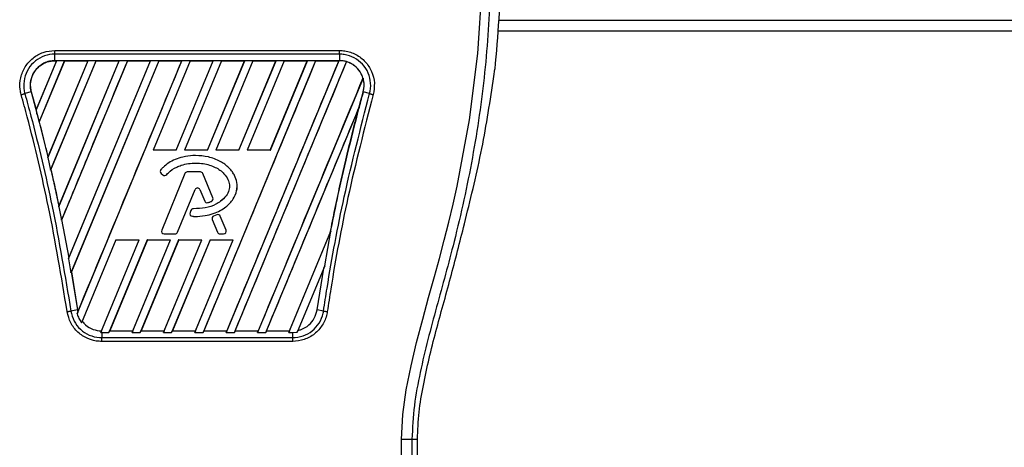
# Model space of a CAD drawing. Header units: millimetres. Extents: x 0 to 420, y 0 to 297.
# Tile 76 of 112: x 175.02 to 179.88, y 224.86 to 226.97. Entities that reach past the tile are written whole.
import ezdxf

# ---------------------------------------------------------------- set-up
doc = ezdxf.new("R2010")
doc.units = ezdxf.units.MM

msp = doc.modelspace()

# ---------------------------------------------------------------- linework, layer by layer
at = {"color": 7, "linetype": 'Continuous', "lineweight": 25}
for p, q in [((177.38418, 226.96905), (210.86923, 226.96905)), ((177.38009, 226.91696), (210.87332, 226.91696)), ((175.19125, 226.82018), (176.59795, 226.82018)), ((175.19125, 226.76963), (175.19125, 226.80184)), ((176.59795, 226.80184), (175.19125, 226.80184)), ((176.59795, 226.80184), (176.59795, 226.76963)), ((175.19905, 226.76958), (175.09823, 226.52616)), ((175.19847, 226.76919), (175.09831, 226.52748)), ((175.11366, 226.46608), (175.23937, 226.76958)), ((175.11427, 226.46643), (175.23964, 226.76919)), ((175.35411, 226.76958), (175.15594, 226.29116)), ((175.35352, 226.76919), (175.15681, 226.29443)), ((175.17033, 226.22856), (175.39443, 226.76958)), ((175.17168, 226.23064), (175.39469, 226.76919)), ((176.59795, 226.76963), (175.19125, 226.76963)), ((175.19125, 226.76919), (175.19125, 226.76963)), ((175.19125, 226.76919), (175.19847, 226.76919)), ((175.19847, 226.76919), (175.19905, 226.76958)), ((175.23937, 226.76958), (175.19905, 226.76958)), ((175.2099, 226.04709), (175.50917, 226.76958)), ((175.211, 226.05094), (175.50858, 226.76919)), ((175.54948, 226.76958), (175.22312, 225.98166)), ((175.23937, 226.76958), (175.23964, 226.76919)), ((175.23964, 226.76919), (175.35352, 226.76919)), ((175.25839, 225.78983), (175.66422, 226.76958)), ((175.26037, 225.79583), (175.66363, 226.76919)), ((175.70454, 226.76958), (175.26991, 225.7203)), ((175.7048, 226.76919), (175.27264, 225.72562)), ((175.30095, 225.51823), (175.81928, 226.76958)), ((175.35352, 226.76919), (175.35411, 226.76958)), ((175.39443, 226.76958), (175.35411, 226.76958)), ((175.39443, 226.76958), (175.39469, 226.76919)), ((175.39469, 226.76919), (175.50858, 226.76919)), ((175.50917, 226.76958), (175.50858, 226.76919)), ((175.54948, 226.76958), (175.50917, 226.76958)), ((175.54975, 226.76919), (175.54948, 226.76958)), ((175.54975, 226.76919), (175.66363, 226.76919)), ((175.66422, 226.76958), (175.66363, 226.76919)), ((175.70454, 226.76958), (175.66422, 226.76958)), ((175.85959, 226.76958), (175.67621, 226.32685)), ((175.85986, 226.76919), (175.67688, 226.32729)), ((175.7048, 226.76919), (175.70454, 226.76958)), ((175.7048, 226.76919), (175.81869, 226.76919)), ((175.79064, 226.32729), (175.97374, 226.76919)), ((175.79094, 226.32685), (175.97433, 226.76958)), ((175.81928, 226.76958), (175.81869, 226.76919)), ((175.85959, 226.76958), (175.81928, 226.76958)), ((176.01465, 226.76958), (175.83126, 226.32685)), ((176.01491, 226.76919), (175.83193, 226.32729)), ((175.85986, 226.76919), (175.85959, 226.76958)), ((175.85986, 226.76919), (175.97374, 226.76919)), ((176.47981, 226.76958), (175.92341, 225.42631)), ((175.9457, 226.32729), (176.1288, 226.76919)), ((175.946, 226.32685), (176.12939, 226.76958)), ((175.97433, 226.76958), (175.97374, 226.76919)), ((176.01465, 226.76958), (175.97433, 226.76958)), ((176.1697, 226.76958), (175.98632, 226.32685)), ((176.16997, 226.76919), (175.98699, 226.32729)), ((176.01491, 226.76919), (176.01465, 226.76958)), ((176.01491, 226.76919), (176.1288, 226.76919)), ((176.59455, 226.76958), (176.03815, 225.42631)), ((176.07847, 225.42631), (176.63276, 226.76449)), ((176.10076, 226.32729), (176.28385, 226.76919)), ((176.10105, 226.32685), (176.28444, 226.76958)), ((176.12939, 226.76958), (176.1288, 226.76919)), ((176.1697, 226.76958), (176.12939, 226.76958)), ((176.32476, 226.76958), (176.14137, 226.32685)), ((176.32502, 226.76919), (176.14204, 226.32729)), ((176.16997, 226.76919), (176.1697, 226.76958)), ((176.16997, 226.76919), (176.28385, 226.76919)), ((176.25581, 226.32729), (176.43891, 226.76919)), ((176.25611, 226.32685), (176.4395, 226.76958)), ((176.28444, 226.76958), (176.28385, 226.76919)), ((176.32476, 226.76958), (176.28444, 226.76958)), ((176.32502, 226.76919), (176.32476, 226.76958)), ((176.32502, 226.76919), (176.43891, 226.76919)), ((176.4395, 226.76958), (176.43891, 226.76919)), ((176.47981, 226.76958), (176.4395, 226.76958)), ((176.48008, 226.76919), (176.47981, 226.76958)), ((176.48008, 226.76919), (176.59397, 226.76919)), ((176.59397, 226.76919), (176.59455, 226.76958)), ((176.59795, 226.76958), (176.59455, 226.76958)), ((176.59795, 226.76958), (176.59795, 226.76963)), ((176.63299, 226.76401), (176.63276, 226.76449)), ((176.71412, 226.68391), (176.1932, 225.42631)), ((176.71412, 226.68391), (176.71369, 226.68393)), ((177.36093, 226.691), (177.36517, 226.7269)), ((175.07402, 226.61567), (175.04269, 226.60677)), ((175.07443, 226.61579), (175.07402, 226.61567)), ((175.07402, 226.61567), (175.10427, 226.50323)), ((175.07443, 226.61579), (175.09831, 226.52748)), ((176.71517, 226.61568), (176.71518, 226.61567)), ((176.74652, 226.60677), (176.71518, 226.61567)), ((176.23352, 225.42631), (176.69435, 226.53883)), ((176.69435, 226.53883), (176.69229, 226.53277)), ((175.09831, 226.52748), (175.09823, 226.52616)), ((175.10426, 226.50323), (175.11366, 226.46608)), ((175.11382, 226.46646), (175.11366, 226.46608)), ((175.11382, 226.46646), (175.11427, 226.46643)), ((175.11427, 226.46643), (175.15681, 226.29443)), ((175.15594, 226.29116), (175.1567, 226.29304)), ((175.15594, 226.29116), (175.17033, 226.22856)), ((175.15681, 226.29443), (175.1567, 226.29304)), ((175.67621, 226.32685), (175.67688, 226.32729)), ((175.79094, 226.32685), (175.67621, 226.32685)), ((175.79064, 226.32729), (175.67688, 226.32729)), ((175.79064, 226.32729), (175.79094, 226.32685)), ((175.83126, 226.32685), (175.83193, 226.32729)), ((175.946, 226.32685), (175.83126, 226.32685)), ((175.9457, 226.32729), (175.83193, 226.32729)), ((175.88596, 226.30083), (175.88596, 226.30088)), ((175.9457, 226.32729), (175.946, 226.32685)), ((175.98632, 226.32685), (175.98699, 226.32729)), ((176.10105, 226.32685), (175.98632, 226.32685)), ((176.10076, 226.32729), (175.98699, 226.32729)), ((176.10076, 226.32729), (176.10105, 226.32685)), ((176.14137, 226.32685), (176.14204, 226.32729)), ((176.25611, 226.32685), (176.14137, 226.32685)), ((176.25581, 226.32729), (176.14204, 226.32729)), ((176.25581, 226.32729), (176.25611, 226.32685)), ((175.17123, 226.23068), (175.17033, 226.22856)), ((175.17123, 226.23068), (175.17168, 226.23064)), ((175.71538, 226.23118), (175.71534, 226.23121)), ((175.71685, 226.21244), (175.71682, 226.2124)), ((175.71682, 226.2124), (175.72533, 226.2053)), ((175.71685, 226.21244), (175.72536, 226.20534)), ((175.83338, 226.21173), (175.71899, 225.93155)), ((175.83343, 226.21171), (175.71903, 225.93153)), ((175.72536, 226.20534), (175.72533, 226.2053)), ((175.74369, 226.2068), (175.74372, 226.20677)), ((175.83343, 226.21171), (175.83338, 226.21173)), ((175.9107, 226.21993), (175.84559, 226.21993)), ((175.84559, 226.21989), (175.84559, 226.21993)), ((175.9107, 226.21989), (175.84559, 226.21989)), ((175.9107, 226.21989), (175.9107, 226.21993)), ((175.92287, 226.21171), (175.92291, 226.21173)), ((175.97198, 226.09141), (175.92287, 226.21171)), ((175.97202, 226.09143), (175.92291, 226.21173)), ((175.79771, 225.9216), (175.88384, 226.13257)), ((175.79775, 225.92158), (175.88388, 226.13255)), ((175.88384, 226.13257), (175.88388, 226.13255)), ((175.90834, 226.13257), (175.9083, 226.13255)), ((175.9083, 226.13255), (175.93151, 226.07571)), ((175.90834, 226.13257), (175.93155, 226.07572)), ((175.21086, 226.04949), (175.2099, 226.04709)), ((175.21086, 226.04949), (175.211, 226.05094)), ((175.93155, 226.07572), (175.93151, 226.07571)), ((175.94754, 226.06812), (175.94756, 226.06808)), ((175.96482, 226.0743), (175.96484, 226.07426)), ((175.97198, 226.09141), (175.97202, 226.09143)), ((175.2099, 226.04709), (175.22312, 225.98166)), ((175.86387, 226.02988), (175.85921, 226.01876)), ((175.85926, 226.01875), (175.85921, 226.01876)), ((175.86391, 226.02986), (175.85926, 226.01875)), ((175.86391, 226.02986), (175.86387, 226.02988)), ((175.87061, 226.00055), (175.87061, 226.00051)), ((175.87602, 226.03793), (175.87602, 226.03798)), ((175.99146, 226.00831), (175.97576, 226.00156)), ((175.97578, 226.00152), (175.97576, 226.00156)), ((175.99148, 226.00827), (175.97578, 226.00152)), ((175.99148, 226.00827), (175.99146, 226.00831)), ((176.00883, 226.00116), (176.00887, 226.00118)), ((176.03726, 225.93153), (176.00883, 226.00116)), ((176.0373, 225.93155), (176.00887, 226.00118)), ((175.22312, 225.98166), (175.2242, 225.98421)), ((175.2242, 225.98421), (175.2602, 225.79431)), ((175.22465, 225.98416), (175.2242, 225.98421)), ((175.22465, 225.98416), (175.26037, 225.79583)), ((175.9688, 225.98448), (175.96876, 225.98447)), ((175.96876, 225.98447), (175.99444, 225.92158)), ((175.9688, 225.98448), (175.99448, 225.9216)), ((177.21517, 225.96249), (177.22052, 225.98403)), ((175.71903, 225.93153), (175.71899, 225.93155)), ((175.7312, 225.91342), (175.7312, 225.91338)), ((175.7312, 225.91342), (175.78554, 225.91342)), ((175.7312, 225.91338), (175.78554, 225.91338)), ((175.78554, 225.91342), (175.78554, 225.91338)), ((175.79771, 225.9216), (175.79775, 225.92158)), ((175.99448, 225.9216), (175.99444, 225.92158)), ((176.00664, 225.91342), (176.02509, 225.91342)), ((176.00664, 225.91342), (176.00664, 225.91338)), ((176.00664, 225.91338), (176.02509, 225.91338)), ((176.02509, 225.91342), (176.02509, 225.91338)), ((176.03726, 225.93153), (176.0373, 225.93155)), ((176.34826, 225.42631), (176.55539, 225.92637)), ((176.35094, 225.4342), (176.55165, 225.91853)), ((176.52511, 225.75594), (176.55539, 225.92637)), ((176.55206, 225.91841), (176.55165, 225.91853)), ((176.55539, 225.92637), (176.55206, 225.91841)), ((175.4928, 225.88407), (175.3232, 225.47462)), ((175.41796, 225.42639), (175.60754, 225.88407)), ((175.64786, 225.88407), (175.45825, 225.42631)), ((175.64817, 225.8836), (175.46211, 225.4342)), ((175.4928, 225.88407), (175.60754, 225.88407)), ((175.57298, 225.42631), (175.76259, 225.88407)), ((175.57566, 225.4342), (175.7619, 225.8836)), ((175.80291, 225.88407), (175.6133, 225.42631)), ((175.80322, 225.8836), (175.61716, 225.4342)), ((175.64786, 225.88407), (175.76259, 225.88407)), ((175.64817, 225.8836), (175.64786, 225.88407)), ((175.64817, 225.8836), (175.7619, 225.8836)), ((175.72804, 225.42631), (175.91765, 225.88407)), ((175.73072, 225.4342), (175.91695, 225.8836)), ((175.76259, 225.88407), (175.7619, 225.8836)), ((175.95797, 225.88407), (175.76836, 225.42631)), ((175.95828, 225.8836), (175.77222, 225.4342)), ((175.80291, 225.88407), (175.91765, 225.88407)), ((175.80322, 225.8836), (175.80291, 225.88407)), ((175.80322, 225.8836), (175.91695, 225.8836)), ((175.88309, 225.42631), (176.0727, 225.88407)), ((175.88577, 225.4342), (176.07201, 225.8836)), ((175.91765, 225.88407), (175.91695, 225.8836)), ((175.95797, 225.88407), (176.0727, 225.88407)), ((175.95828, 225.8836), (175.95797, 225.88407)), ((175.95828, 225.8836), (176.07201, 225.8836)), ((176.0727, 225.88407), (176.07201, 225.8836)), ((175.2602, 225.79431), (175.25839, 225.78983)), ((175.25839, 225.78983), (175.26991, 225.7203)), ((175.2602, 225.79431), (175.26037, 225.79583)), ((176.52511, 225.75594), (176.38944, 225.42838)), ((176.52011, 225.74372), (176.52511, 225.75594)), ((175.26991, 225.7203), (175.2722, 225.72567)), ((175.2722, 225.72567), (175.30236, 225.53731)), ((175.27264, 225.72562), (175.2722, 225.72567)), ((175.27264, 225.72562), (175.30278, 225.53738)), ((176.48685, 225.53731), (176.52011, 225.74372)), ((175.30236, 225.53731), (175.27021, 225.53206)), ((175.3044, 225.52682), (175.30095, 225.51823)), ((175.30278, 225.53738), (175.30236, 225.53731)), ((175.30236, 225.53731), (175.3044, 225.52682)), ((175.30278, 225.53738), (175.30451, 225.52821)), ((175.3044, 225.52682), (175.30451, 225.52821)), ((176.51899, 225.53206), (176.48685, 225.53731)), ((175.3232, 225.47462), (175.32611, 225.48134)), ((175.42089, 225.43379), (175.41796, 225.42639)), ((175.41796, 225.42639), (175.42253, 225.42631)), ((175.42253, 225.42631), (175.42253, 225.40074)), ((175.42253, 225.42631), (175.45825, 225.42631)), ((175.45825, 225.42631), (175.46148, 225.43378)), ((175.46211, 225.4342), (175.46148, 225.43378)), ((175.46148, 225.43378), (175.57594, 225.43378)), ((175.46211, 225.4342), (175.57566, 225.4342)), ((175.57594, 225.43378), (175.57298, 225.42631)), ((175.57298, 225.42631), (175.6133, 225.42631)), ((175.57594, 225.43378), (175.57566, 225.4342)), ((175.6133, 225.42631), (175.61654, 225.43378)), ((175.61716, 225.4342), (175.61654, 225.43378)), ((175.61654, 225.43378), (175.73099, 225.43378)), ((175.61716, 225.4342), (175.73072, 225.4342)), ((175.73099, 225.43378), (175.72804, 225.42631)), ((175.72804, 225.42631), (175.76836, 225.42631)), ((175.73099, 225.43378), (175.73072, 225.4342)), ((175.76836, 225.42631), (175.77159, 225.43378)), ((175.77222, 225.4342), (175.77159, 225.43378)), ((175.77159, 225.43378), (175.88605, 225.43378)), ((175.77222, 225.4342), (175.88577, 225.4342)), ((175.88605, 225.43378), (175.88309, 225.42631)), ((175.88309, 225.42631), (175.92341, 225.42631)), ((175.88605, 225.43378), (175.88577, 225.4342)), ((175.92341, 225.42631), (175.92665, 225.43378)), ((175.92728, 225.4342), (175.92665, 225.43378)), ((175.92665, 225.43378), (176.0411, 225.43378)), ((175.92728, 225.4342), (176.04083, 225.4342)), ((176.03815, 225.42631), (176.0411, 225.43378)), ((176.03815, 225.42631), (176.07847, 225.42631)), ((176.04083, 225.4342), (176.0411, 225.43378)), ((176.0817, 225.43378), (176.07847, 225.42631)), ((176.0817, 225.43378), (176.08233, 225.4342)), ((176.0817, 225.43378), (176.19616, 225.43378)), ((176.08233, 225.4342), (176.19588, 225.4342)), ((176.1932, 225.42631), (176.19616, 225.43378)), ((176.1932, 225.42631), (176.23352, 225.42631)), ((176.19588, 225.4342), (176.19616, 225.43378)), ((176.23676, 225.43378), (176.23352, 225.42631)), ((176.23676, 225.43378), (176.23739, 225.4342)), ((176.23676, 225.43378), (176.35122, 225.43378)), ((176.23739, 225.4342), (176.35094, 225.4342)), ((176.35122, 225.43378), (176.34826, 225.42631)), ((176.34826, 225.42631), (176.36668, 225.42631)), ((176.35122, 225.43378), (176.35094, 225.4342)), ((176.36668, 225.42631), (176.38944, 225.42838)), ((176.36668, 225.40074), (176.36668, 225.42631)), ((176.38944, 225.42838), (176.39301, 225.43667)), ((176.36668, 225.38196), (175.42252, 225.38196)), ((175.42253, 225.40074), (176.36668, 225.40074)), ((176.95594, 224.89841), (176.98311, 224.89841)), ((176.98311, 224.24893), (176.98311, 224.89841))]:
    msp.add_line(p, q, dxfattribs=at)
at = {"color": 7, "linetype": 'Continuous', "lineweight": 25, "flags": 128}
msp.add_lwpolyline([(176.90404, 224.89696), (176.91079, 225.02151), (176.92783, 225.14229), (176.95135, 225.26057), (176.97903, 225.37716), (177.00907, 225.49192), (177.03843, 225.59884), (177.06716, 225.70213), (177.09179, 225.7919), (177.11555, 225.88183), (177.13805, 225.97135), (177.1591, 226.06), (177.17909, 226.14963), (177.24054, 226.4774), (177.28226, 226.80527), (177.30315, 227.13253)], dxfattribs=at)
at = {"color": 7, "linetype": 'Continuous', "lineweight": 25}
for centre, radius, start, end in [((176.59795, 226.64799), 0.12159, 73.36401, 90), ((176.59795, 226.64799), 0.12159, 344.58733, 17.18009), ((185.5117, 224.19061), 9.12469, 164.587332, 165.087235), ((166.2775, 224.19061), 9.12469, 14.681483, 14.830401), ((175.72526, 226.22253), 0.01319, 138.8059, 230.16689), ((175.72526, 226.22253), 0.01314, 138.8059, 230.16689), ((175.73378, 226.21543), 0.01319, 230.16689, 318.97709), ((175.73378, 226.21543), 0.01314, 230.16689, 318.97709), ((175.84559, 226.20675), 0.01319, 90, 157.79071), ((175.84559, 226.20675), 0.01314, 90, 157.79071), ((175.9107, 226.20675), 0.01319, 22.20929, 90), ((175.9107, 226.20675), 0.01314, 22.20929, 90), ((175.89609, 226.12757), 0.01323, 22.20926, 157.79071), ((175.89609, 226.12757), 0.01319, 22.20926, 157.79071), ((175.94372, 226.08069), 0.01319, 202.20926, 286.93498), ((175.94372, 226.08069), 0.01314, 202.20926, 286.93498), ((175.95982, 226.08645), 0.01314, 292.3787, 22.20929), ((175.95982, 226.08645), 0.01319, 292.3787, 22.20929), ((175.87138, 226.01367), 0.01319, 157.29049, 266.67135), ((175.87138, 226.01367), 0.01314, 157.29049, 266.67135), ((175.87603, 226.02479), 0.01319, 90.035, 157.29049), ((175.87603, 226.02479), 0.01314, 90.035, 157.29049), ((175.98097, 225.98945), 0.01319, 113.24584, 202.20927), ((175.98097, 225.98945), 0.01314, 113.24584, 202.20927), ((175.99667, 225.99619), 0.01319, 22.20926, 113.24584), ((175.99667, 225.99619), 0.01314, 22.20926, 113.24584), ((175.7312, 225.92656), 0.01319, 157.79071, 270), ((175.7312, 225.92656), 0.01314, 157.79071, 270), ((175.78554, 225.92656), 0.01314, 270, 337.79071), ((175.78554, 225.92656), 0.01319, 270, 337.79071), ((176.00664, 225.92656), 0.01319, 202.20927, 270), ((176.00664, 225.92656), 0.01314, 202.20927, 270), ((176.02509, 225.92656), 0.01319, 270, 22.20926), ((176.02509, 225.92656), 0.01314, 270, 22.20926)]:
    msp.add_arc(centre, radius, start, end, dxfattribs=at)
for points, knots in [([(177.09844, 229.03437), (177.0965, 229.0338), (177.09264, 229.03266), (177.0899, 229.02136), (177.08987, 229.00182), (177.09296, 228.97294), (177.09907, 228.9352), (177.10782, 228.88972), (177.11873, 228.8378), (177.1353, 228.7623), (177.15867, 228.65878), (177.18732, 228.52869), (177.21647, 228.39299), (177.26012, 228.17848), (177.30758, 227.88395), (177.34112, 227.50861), (177.347, 227.11723), (177.32069, 226.71007), (177.25955, 226.28994), (177.18676, 225.95835), (177.122, 225.71369), (177.07755, 225.55275), (177.03427, 225.39161), (176.99592, 225.22954), (176.96407, 225.06545), (176.95865, 224.9542), (176.95594, 224.89841)], [0, 0, 0, 0, 0.0154023, 0.0306186, 0.0458978, 0.0611515, 0.0763524, 0.0916759, 0.1069667, 0.1223964, 0.1531196, 0.1841395, 0.2146453, 0.2457555, 0.3295656, 0.4129092, 0.4960821, 0.5895924, 0.6838677, 0.7780859, 0.8151003, 0.8521196, 0.8891029, 0.926018, 0.9628961, 1, 1, 1, 1]), ([(177.39224, 227.22584), (177.39074, 227.14262), (177.38775, 226.97597), (177.3727, 226.80999), (177.36517, 226.7269)], [0, 0, 0, 0, 0.4994117, 1, 1, 1, 1]), ([(175.02484, 226.60179), (175.0229, 226.61036), (175.01669, 226.63778), (175.01976, 226.68624), (175.04203, 226.74086), (175.08135, 226.7847), (175.13301, 226.81445), (175.17184, 226.81827), (175.19125, 226.82018)], [0, 0, 0, 0, 0.0832071, 0.2665167, 0.4498454, 0.6332, 0.8165872, 1, 1, 1, 1]), ([(175.19125, 226.80184), (175.19125, 226.80184), (175.17399, 226.80184), (175.13919, 226.79593), (175.09309, 226.77034), (175.05802, 226.73091), (175.03799, 226.68215), (175.03577, 226.63901), (175.04061, 226.61432), (175.04269, 226.60677), (175.04269, 226.60677)], [0, 0, 0, 0, 0.0000055, 0.1834583, 0.3668775, 0.5502427, 0.7335551, 0.916819, 0.9999945, 1, 1, 1, 1]), ([(176.59795, 226.82018), (176.60674, 226.81978), (176.63485, 226.81847), (176.68076, 226.80264), (176.72752, 226.76666), (176.75934, 226.71712), (176.77431, 226.65944), (176.76768, 226.62101), (176.76436, 226.60179)], [0, 0, 0, 0, 0.08333741, 0.26669078, 0.45002272, 0.63333664, 0.81664971, 1, 1, 1, 1]), ([(176.74652, 226.60677), (176.74652, 226.60677), (176.7511, 226.6234), (176.75466, 226.65848), (176.74228, 226.7097), (176.71362, 226.75399), (176.67194, 226.78629), (176.63091, 226.79993), (176.6058, 226.80184), (176.59795, 226.80184), (176.59795, 226.80184)], [0, 0, 0, 0, 0.0000055, 0.1832742, 0.3665623, 0.5498794, 0.7332389, 0.9166359, 0.9999945, 1, 1, 1, 1]), ([(175.19125, 226.76963), (175.18202, 226.76902), (175.16335, 226.76778), (175.13717, 226.75803), (175.11339, 226.74286), (175.09461, 226.72344), (175.07974, 226.6992), (175.07051, 226.67113), (175.06844, 226.64166), (175.07236, 226.62342), (175.07402, 226.61567)], [0, 0, 0, 0, 0.1237655, 0.2503736, 0.3703256, 0.5005035, 0.6094744, 0.7500718, 0.8937812, 1, 1, 1, 1]), ([(175.07443, 226.61579), (175.07324, 226.62088), (175.06896, 226.6392), (175.07023, 226.67231), (175.08318, 226.70618), (175.10461, 226.73494), (175.13337, 226.75702), (175.16555, 226.76802), (175.18518, 226.76891), (175.19125, 226.76919)], [0, 0, 0, 0, 0.0706224, 0.2538188, 0.4370182, 0.5516914, 0.7348755, 0.9180598, 1, 1, 1, 1]), ([(175.54975, 226.76919), (175.48922, 226.623), (175.38087, 226.36133), (175.27248, 226.09965), (175.22465, 225.98416)], [0, 0, 0, 0, 0.5586506, 1, 1, 1, 1]), ([(175.30451, 225.52821), (175.39021, 225.73504), (175.5616, 226.1487), (175.73299, 226.56236), (175.81869, 226.76919)], [0, 0, 0, 0, 0.4999993, 1, 1, 1, 1]), ([(176.48008, 226.76919), (176.38793, 226.54669), (176.20365, 226.1017), (176.0194, 225.6567), (175.92728, 225.4342)], [0, 0, 0, 0, 0.5000012, 1, 1, 1, 1]), ([(176.59397, 226.76919), (176.50178, 226.54669), (176.31741, 226.10168), (176.13302, 225.65669), (176.04083, 225.4342)], [0, 0, 0, 0, 0.50000118, 1, 1, 1, 1]), ([(176.08233, 225.4342), (176.1741, 225.65584), (176.35763, 226.09911), (176.5412, 226.54238), (176.63299, 226.76401)], [0, 0, 0, 0, 0.4999948, 1, 1, 1, 1]), ([(176.71518, 226.61567), (176.71704, 226.62465), (176.72082, 226.64297), (176.71837, 226.67134), (176.70972, 226.69879), (176.69504, 226.72302), (176.67541, 226.74313), (176.65209, 226.75802), (176.62574, 226.76779), (176.60721, 226.76901), (176.59795, 226.76963)], [0, 0, 0, 0, 0.1226685, 0.2503669, 0.3773233, 0.5066033, 0.6272913, 0.7516804, 0.8758155, 1, 1, 1, 1]), ([(176.71369, 226.68393), (176.71227, 226.68803), (176.70639, 226.70495), (176.68857, 226.73167), (176.66053, 226.75392), (176.64037, 226.76131), (176.63299, 226.76401)], [0, 0, 0, 0, 0.1103691, 0.4554647, 0.8005267, 1, 1, 1, 1]), ([(176.71369, 226.68393), (176.6274, 226.47563), (176.45481, 226.05904), (176.28219, 225.64248), (176.19588, 225.4342)], [0, 0, 0, 0, 0.5000015, 1, 1, 1, 1]), ([(177.22052, 225.98403), (177.24922, 226.10068), (177.30673, 226.33438), (177.34284, 226.572), (177.36093, 226.691)], [0, 0, 0, 0, 0.4991859, 1, 1, 1, 1]), ([(175.2519, 225.52922), (175.22323, 225.7018), (175.16954, 226.02494), (175.08478, 226.38093), (175.03483, 226.56499), (175.02484, 226.60179)], [0, 0, 0, 0, 0.4783741, 0.8956847, 1, 1, 1, 1]), ([(175.04269, 226.60677), (175.0527, 226.56989), (175.10275, 226.38544), (175.18764, 226.02873), (175.24147, 225.70496), (175.27021, 225.53206)], [0, 0, 0, 0, 0.1043199, 0.5216962, 1, 1, 1, 1]), ([(176.51899, 225.53206), (176.5248, 225.56985), (176.55384, 225.75887), (176.62072, 226.11938), (176.70274, 226.43717), (176.74652, 226.60677)], [0, 0, 0, 0, 0.1043778, 0.5220268, 1, 1, 1, 1]), ([(176.76436, 226.60179), (176.72067, 226.43256), (176.63877, 226.11542), (176.57208, 225.75561), (176.5431, 225.56695), (176.53731, 225.52923)], [0, 0, 0, 0, 0.4778978, 0.8956147, 1, 1, 1, 1]), ([(176.55206, 225.91841), (176.5597, 225.95721), (176.57501, 226.03505), (176.59966, 226.15024), (176.62568, 226.26515), (176.65283, 226.37803), (176.68251, 226.4953), (176.70383, 226.57386), (176.71518, 226.61567)], [0, 0, 0, 0, 0.16562597, 0.33226375, 0.49337027, 0.65906192, 0.81852065, 1, 1, 1, 1]), ([(176.74652, 226.60677), (176.74775, 226.60642), (176.75021, 226.60572), (176.75464, 226.60448), (176.7594, 226.60316), (176.76271, 226.60224), (176.76436, 226.60179)], [0, 0, 0, 0, 0.24999996, 0.49999994, 0.74999996, 1, 1, 1, 1]), ([(176.23739, 225.4342), (176.31319, 225.61729), (176.46479, 225.98348), (176.61646, 226.34967), (176.69229, 226.53277)], [0, 0, 0, 0, 0.4999874, 1, 1, 1, 1]), ([(176.69229, 226.53277), (176.65437, 226.38228), (176.60301, 226.17852), (176.56229, 225.97242), (176.55165, 225.91853)], [0, 0, 0, 0, 0.738548, 1, 1, 1, 1]), ([(175.11382, 226.46646), (175.11871, 226.44732), (175.12815, 226.4104), (175.14246, 226.35259), (175.15171, 226.31389), (175.1567, 226.29304)], [0, 0, 0, 0, 0.3317327, 0.6399582, 1, 1, 1, 1]), ([(175.88596, 226.30088), (175.88179, 226.30082), (175.86088, 226.30049), (175.82668, 226.2954), (175.7754, 226.27868), (175.73833, 226.25602), (175.71874, 226.23488), (175.71534, 226.23121)], [0, 0, 0, 0, 0.0660895, 0.3315654, 0.5433039, 0.9206958, 1, 1, 1, 1]), ([(175.88596, 226.30083), (175.88179, 226.30077), (175.86088, 226.30044), (175.82669, 226.29536), (175.77541, 226.27863), (175.73835, 226.25598), (175.71877, 226.23485), (175.71538, 226.23118)], [0, 0, 0, 0, 0.0661031, 0.3316338, 0.543369, 0.9207507, 1, 1, 1, 1]), ([(175.87061, 226.00051), (175.87478, 226.00032), (175.89566, 225.99938), (175.93068, 226.00201), (175.97285, 226.01246), (176.00718, 226.02729), (176.03462, 226.04479), (176.05598, 226.06427), (176.07632, 226.09005), (176.0924, 226.12497), (176.09296, 226.16664), (176.08223, 226.19795), (176.0679, 226.22164), (176.04606, 226.24728), (176.01546, 226.26937), (175.98019, 226.2852), (175.9396, 226.29772), (175.90758, 226.29961), (175.88596, 226.30088)], [0, 0, 0, 0, 0.0216485, 0.1085696, 0.181144, 0.2464075, 0.3019116, 0.3494067, 0.395787, 0.4720387, 0.5441864, 0.6064196, 0.6414469, 0.6875628, 0.7804714, 0.8342793, 0.8880601, 1, 1, 1, 1]), ([(175.87061, 226.00055), (175.87478, 226.00037), (175.89566, 225.99942), (175.93068, 226.00206), (175.97285, 226.01251), (176.00717, 226.02733), (176.0346, 226.04483), (176.05595, 226.0643), (176.07629, 226.09008), (176.09235, 226.12498), (176.09291, 226.16664), (176.08219, 226.19794), (176.06786, 226.22162), (176.04603, 226.24724), (176.01544, 226.26933), (175.98017, 226.28515), (175.93959, 226.29768), (175.90758, 226.29956), (175.88596, 226.30083)], [0, 0, 0, 0, 0.021654, 0.108597, 0.1811744, 0.2464393, 0.3019418, 0.3494353, 0.3958126, 0.4720538, 0.5441906, 0.6064137, 0.6414373, 0.6875521, 0.7804583, 0.8342673, 0.8880492, 1, 1, 1, 1]), ([(175.74369, 226.2068), (175.74652, 226.20987), (175.76054, 226.22501), (175.78531, 226.2409), (175.81941, 226.25447), (175.86308, 226.26462), (175.91094, 226.26422), (175.95529, 226.25455), (175.99139, 226.24051), (176.02453, 226.21721), (176.04677, 226.18551), (176.05575, 226.15681), (176.05294, 226.12802), (176.03812, 226.09856), (176.01378, 226.0765), (175.97975, 226.05436), (175.93381, 226.03982), (175.89569, 226.03858), (175.87602, 226.03793)], [0, 0, 0, 0, 0.0204815, 0.1012371, 0.1411481, 0.2005339, 0.3202598, 0.3720973, 0.4227446, 0.5098339, 0.5661373, 0.6101353, 0.6545125, 0.7046097, 0.7684411, 0.8131858, 0.9035777, 1, 1, 1, 1]), ([(175.74372, 226.20677), (175.74656, 226.20984), (175.76057, 226.22498), (175.78534, 226.24086), (175.81943, 226.25443), (175.86309, 226.26457), (175.91094, 226.26417), (175.95528, 226.2545), (175.99137, 226.24047), (176.0245, 226.21718), (176.04673, 226.18549), (176.0557, 226.15681), (176.0529, 226.12803), (176.03809, 226.09859), (176.01375, 226.07654), (175.97974, 226.0544), (175.9338, 226.03987), (175.89569, 226.03862), (175.87602, 226.03798)], [0, 0, 0, 0, 0.0204876, 0.1012466, 0.1411592, 0.2005511, 0.320289, 0.3721273, 0.4227766, 0.5098651, 0.5661571, 0.6101424, 0.654507, 0.7045939, 0.7684171, 0.8131629, 0.9035569, 1, 1, 1, 1]), ([(175.17123, 226.23068), (175.17802, 226.20077), (175.19169, 226.14047), (175.20444, 226.07997), (175.21086, 226.04949)], [0, 0, 0, 0, 0.4960575, 1, 1, 1, 1]), ([(175.17168, 226.23064), (175.18297, 226.18048), (175.19642, 226.12066), (175.20897, 226.06064), (175.211, 226.05094)], [0, 0, 0, 0, 0.8384081, 1, 1, 1, 1]), ([(175.94754, 226.06812), (175.94953, 226.06875), (175.95344, 226.06998), (175.9592, 226.07205), (175.96295, 226.07355), (175.96482, 226.0743)], [0, 0, 0, 0, 0.340666, 0.6701727, 1, 1, 1, 1]), ([(175.94756, 226.06808), (175.94954, 226.0687), (175.95345, 226.06994), (175.95922, 226.072), (175.96296, 226.0735), (175.96484, 226.07426)], [0, 0, 0, 0, 0.3405858, 0.6701326, 1, 1, 1, 1]), ([(176.98311, 224.89841), (176.98494, 224.94304), (176.98862, 225.03236), (177.01935, 225.21042), (177.07273, 225.43159), (177.14801, 225.69561), (177.19278, 225.87353), (177.21517, 225.96249)], [0, 0, 0, 0, 0.1226487, 0.2454767, 0.4957363, 0.7478713, 1, 1, 1, 1]), ([(175.42252, 225.38196), (175.41832, 225.38205), (175.39482, 225.38259), (175.35226, 225.39335), (175.30318, 225.42565), (175.26613, 225.47243), (175.25664, 225.51029), (175.2519, 225.52922)], [0, 0, 0, 0, 0.0515719, 0.2884831, 0.5255349, 0.7627603, 1, 1, 1, 1]), ([(175.27021, 225.53206), (175.27021, 225.53206), (175.27276, 225.51499), (175.28374, 225.48146), (175.31584, 225.43966), (175.35991, 225.41082), (175.39781, 225.4015), (175.41877, 225.40074), (175.42252, 225.40074), (175.42253, 225.40074)], [0, 0, 0, 0, 0.0000072, 0.2373779, 0.4746162, 0.7116191, 0.9484337, 0.9999928, 1, 1, 1, 1]), ([(175.30095, 225.51823), (175.30355, 225.51055), (175.30883, 225.49493), (175.31836, 225.48147), (175.3232, 225.47462)], [0, 0, 0, 0, 0.4916782, 1, 1, 1, 1]), ([(176.36668, 225.40074), (176.36668, 225.40074), (176.38389, 225.40074), (176.4186, 225.40662), (176.46461, 225.43213), (176.49967, 225.47141), (176.51455, 225.50758), (176.51843, 225.52829), (176.51899, 225.53206), (176.51899, 225.53206)], [0, 0, 0, 0, 0.0000072, 0.236697, 0.4734509, 0.7103734, 0.9475589, 0.9999928, 1, 1, 1, 1]), ([(176.53731, 225.52923), (176.53658, 225.52502), (176.53257, 225.50177), (176.51562, 225.4612), (176.47649, 225.41743), (176.42484, 225.38768), (176.38607, 225.38386), (176.36668, 225.38196)], [0, 0, 0, 0, 0.052396, 0.2895037, 0.5264141, 0.7632194, 1, 1, 1, 1]), ([(176.39301, 225.43667), (176.39839, 225.4381), (176.41763, 225.44322), (176.4475, 225.46142), (176.47603, 225.49523), (176.48324, 225.52328), (176.48685, 225.53731)], [0, 0, 0, 0, 0.1145462, 0.4096455, 0.704796, 1, 1, 1, 1]), ([(176.51899, 225.53206), (176.52026, 225.53185), (176.52278, 225.53145), (176.52733, 225.53074), (176.53221, 225.52999), (176.53561, 225.52948), (176.53731, 225.52923)], [0, 0, 0, 0, 0.25, 0.5, 0.75, 1, 1, 1, 1]), ([(175.32611, 225.48134), (175.33158, 225.47508), (175.34647, 225.45802), (175.37895, 225.43862), (175.40709, 225.43538), (175.42089, 225.43379)], [0, 0, 0, 0, 0.2281145, 0.6214095, 1, 1, 1, 1]), ([(176.92312, 221.96825), (176.92235, 221.96848), (176.9208, 221.96894), (176.9187, 221.97321), (176.91712, 221.97961), (176.91598, 221.98682), (176.91514, 221.99349), (176.91439, 222.00085), (176.91366, 222.00922), (176.91288, 222.01923), (176.91127, 222.04202), (176.90852, 222.07994), (176.90517, 222.12939), (176.90194, 222.18666), (176.89897, 222.25439), (176.89642, 222.34186), (176.89483, 222.44587), (176.89428, 222.55071), (176.89427, 222.6523), (176.89456, 222.75412), (176.89501, 222.85088), (176.89548, 222.93679), (176.89583, 222.99822), (176.89617, 223.05353), (176.89648, 223.10379), (176.89681, 223.1566), (176.89717, 223.212), (176.89755, 223.27001), (176.89796, 223.33216), (176.89844, 223.40396), (176.89903, 223.49153), (176.89975, 223.60005), (176.90052, 223.71862), (176.90131, 223.8463), (176.90201, 223.96771), (176.90267, 224.09211), (176.9033, 224.22945), (176.90386, 224.38503), (176.90424, 224.55707), (176.90435, 224.72688), (176.90414, 224.84117), (176.90404, 224.89696)], [0, 0, 0, 0, 0.0104006, 0.0208067, 0.0310612, 0.036141, 0.0414568, 0.0469849, 0.0510796, 0.056575, 0.0633541, 0.0847782, 0.105784, 0.1264425, 0.1539665, 0.182507, 0.218273, 0.2569262, 0.2837155, 0.3157391, 0.3543398, 0.3761823, 0.3978259, 0.4130257, 0.4290268, 0.4458407, 0.463478, 0.4819485, 0.5012617, 0.522846, 0.5505367, 0.5849047, 0.6264984, 0.6637819, 0.7068338, 0.7424241, 0.7825584, 0.8379434, 0.8909388, 0.9467661, 1, 1, 1, 1]), ([(176.95594, 224.89841), (176.95475, 224.89823), (176.95228, 224.89787), (176.94002, 224.8974), (176.92314, 224.89706), (176.91026, 224.89699), (176.90404, 224.89696)], [0, 0, 0, 0, 0.24120147, 0.5, 0.75879853, 1, 1, 1, 1]), ([(176.95594, 224.89841), (176.95612, 224.82818), (176.95649, 224.68535), (176.95723, 224.46761), (176.9581, 224.24603), (176.95905, 224.03271), (176.96004, 223.8303), (176.9608, 223.68559), (176.96132, 223.58855), (176.9616, 223.53854), (176.96188, 223.48758), (176.96217, 223.43565), (176.96247, 223.38277), (176.96278, 223.32973), (176.9631, 223.27369), (176.96347, 223.21177), (176.96389, 223.14028), (176.96436, 223.05923), (176.96488, 222.97235), (176.96545, 222.87599), (176.9661, 222.77233), (176.96693, 222.66178), (176.96801, 222.55737), (176.96955, 222.46172), (176.97174, 222.37526), (176.97498, 222.29429), (176.97877, 222.22836), (176.98261, 222.17335), (176.98615, 222.12868), (176.98925, 222.09022), (176.99227, 222.06555), (176.9946, 222.05533), (176.99655, 222.05027), (176.99814, 222.04773), (176.99982, 222.04639), (177.00097, 222.04639), (177.00155, 222.04638)], [0, 0, 0, 0, 0.06946876, 0.14129082, 0.21546943, 0.28878046, 0.35249328, 0.41592792, 0.43212319, 0.44863682, 0.46546884, 0.48261925, 0.50008806, 0.51787528, 0.53516899, 0.55562395, 0.57924015, 0.60601761, 0.63595633, 0.6653451, 0.70151587, 0.73871879, 0.77505525, 0.80544439, 0.8348007, 0.86386977, 0.89313471, 0.91269266, 0.93347159, 0.95287654, 0.9643483, 0.97519881, 0.98089522, 0.9869973, 0.99335869, 1, 1, 1, 1])]:
    msp.add_open_spline(points, degree=3, knots=knots, dxfattribs=at)
for points in [[(175.19125, 226.80184), (175.19125, 226.8031), (175.19125, 226.80563), (175.19125, 226.81018), (175.19125, 226.81507), (175.19125, 226.81848), (175.19125, 226.82018)], [(176.59795, 226.80184), (176.59795, 226.8031), (176.59795, 226.80563), (176.59795, 226.81018), (176.59795, 226.81507), (176.59795, 226.81848), (176.59795, 226.82018)], [(175.02484, 226.60179), (175.02649, 226.60225), (175.02981, 226.60316), (175.03456, 226.60449), (175.039, 226.60573), (175.04146, 226.60642), (175.04269, 226.60677)], [(175.2519, 225.52922), (175.2536, 225.52947), (175.25699, 225.52998), (175.26188, 225.53073), (175.26642, 225.53144), (175.26895, 225.53185), (175.27021, 225.53206)], [(175.42252, 225.38196), (175.42252, 225.38369), (175.42252, 225.38716), (175.42252, 225.39217), (175.42252, 225.39684), (175.42252, 225.39944), (175.42253, 225.40074)], [(176.36668, 225.38196), (176.36668, 225.38369), (176.36668, 225.38716), (176.36668, 225.39217), (176.36668, 225.39684), (176.36668, 225.39944), (176.36668, 225.40074)]]:
    msp.add_open_spline(points, degree=3, dxfattribs=at)

doc.saveas('drawing.dxf')
